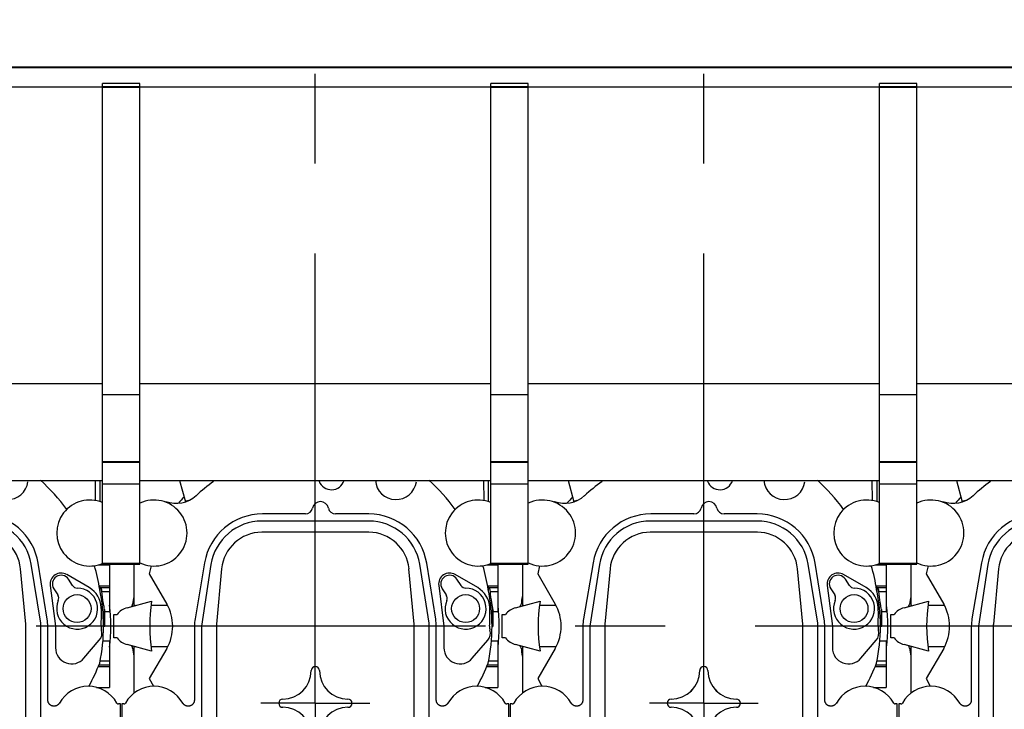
# Model space of a CAD drawing. Header units: millimetres. Extents: x 0 to 1189, y 0 to 841.
# Tile 87 of 136: x 919 to 973, y 312 to 350. Entities that reach past the tile are written whole.
import ezdxf
from ezdxf.enums import TextEntityAlignment as Align

# ---------------------------------------------------------------- set-up
doc = ezdxf.new("R2010")
doc.units = ezdxf.units.MM
doc.header["$LTSCALE"] = 65.395
doc.linetypes.add('CENTER', pattern=[0.6, 0.375, -0.075, 0.075, -0.075])
doc.layers.get('0').update_dxf_attribs({"linetype": 'CONTINUOUS'})
for name, color, linetype in [('1907_210700_31_SIMPLE1_T1_X_PBL869', 7, 'CONTINUOUS'), ('1907_210700_31_SIMPLE1_T1_X_PBL871', 7, 'CONTINUOUS'), ('1907_210700_31_SIMPLE1_T1_X_PBL889', 7, 'CONTINUOUS'), ('1907_210700_31_SIMPLE1_T1_X_PBL891', 7, 'CONTINUOUS'), ('1907_210700_31_SIMPLE1_X_ABL868', 7, 'CONTINUOUS'), ('1907_210700_31_SIMPLE1_X_ABL870', 7, 'CONTINUOUS'), ('1907_210700_31_SIMPLE1_X_ABL888', 7, 'CONTINUOUS'), ('1907_210700_31_SIMPLE1_X_ABL890', 7, 'CONTINUOUS'), ('1997_000000_TLKGS_MARKETING_ABL796', 7, 'CONTINUOUS'), ('1997_030000_TLKGS_V_ABL801', 7, 'CONTINUOUS'), ('1997_100000_TLKGS_V_ABL802', 7, 'CONTINUOUS'), ('1997_111000_12_SIMPLE1_D_ABL803', 7, 'CONTINUOUS'), ('1997_111000_12_SIMPLE1_T2_D_PBL949', 7, 'CONTINUOUS'), ('1997_111000_12_SIMPLE1_T2_D_PBL953', 7, 'CONTINUOUS'), ('1997_111000_12_SIMPLE1_T2_D_PBL959', 7, 'CONTINUOUS'), ('1997_111000_12_SIMPLE1_T2_D_PBL960', 7, 'CONTINUOUS'), ('1997_200000_TLKGS_V_ABL828', 7, 'CONTINUOUS'), ('1997_700000_TLKGS_V_ABL822', 7, 'CONTINUOUS'), ('1997_727000_11_SIMPLE1_B_ABL823', 7, 'CONTINUOUS'), ('1997_727000_11_SIMPLE1_T1_B_PBL824', 7, 'CONTINUOUS'), ('9M32C_GENSET_GENERATOR_ABL792', 7, 'CONTINUOUS'), ('9M32C_GENSET_GENERATOR_T1_PBL793', 7, 'CONTINUOUS'), ('oben_20_VBL789', 7, 'CONTINUOUS')]:
    doc.layers.add(name, color=color, linetype=linetype)
doc.styles.get("Standard").update_dxf_attribs({"font": 'txt', "width": 0.6})
doc.dimstyles.new('DIMSTYLE_1', dxfattribs={"dimtxt": 3.5, "dimasz": 3.5, "dimexe": 1.8, "dimexo": 0, "dimgap": 0.875, "dimtad": 1, "dimdec": 0, "dimlfac": 25, "dimdsep": 46, "dimtxsty": 'Standard', "dimblk": '_FILLED', "dimblk1": '_FILLED', "dimblk2": '_FILLED', "dimcen": 0.09, "dimadec": 0, "dimazin": 0, "dimtp": 2, "dimtm": 2, "dimtfac": 1, "dimtdec": 0, "dimtofl": 0, "dimtmove": 0, "dimatfit": 3, "dimldrblk": '_FILLED', "dimfxl": 1, "dimtolj": 1, "dimarcsym": 0})

# ---------------------------------------------------------------- blocks, each defined once
blk = doc.blocks.new('_FILLED')
at = {"color": 0, "linetype": 'ByBlock'}
blk.add_solid([(0, 0), (-1, 0.167), (-1, -0.167)], dxfattribs=at)
blk = doc.blocks.new('*D6')
at = {"color": 2, "linetype": 'Continuous'}
for p, q in [((642.831, 357.505), (642.831, 381.644)), ((1099.61, 327.385), (1099.61, 381.644)), ((642.831, 379.844), (871.221, 379.844)), ((1099.61, 379.844), (871.221, 379.844))]:
    blk.add_line(p, q, dxfattribs=at)
at = {"color": 2, "linetype": 'Continuous', "xscale": 3.5, "yscale": 3.5, "zscale": 3.5, "rotation": 180}
blk.add_blockref('_FILLED', (642.831, 379.844), dxfattribs=at)
at = {"color": 2, "linetype": 'Continuous', "xscale": 3.5, "yscale": 3.5, "zscale": 3.5}
blk.add_blockref('_FILLED', (1099.61, 379.844), dxfattribs=at)
at = {"color": 2, "linetype": 'Continuous', "width": 0.561905}
blk.add_text('11419', height=3.5, dxfattribs=at).set_placement((871.221, 380.719), align=Align.CENTER)
blk = doc.blocks.new('9M32C_GENSET_GENERATOR_T1_PBL793', base_point=(869.772, 315.073))
at = {"layer": '9M32C_GENSET_GENERATOR_T1_PBL793', "color": 2, "linetype": 'CENTER'}
blk.add_line((1101.343, 316.905), (638.201, 316.905), dxfattribs=at)
blk = doc.blocks.new('9M32C_GENSET_GENERATOR_ABL792', base_point=(869.772, 315.073))
at = {"layer": '9M32C_GENSET_GENERATOR_T1_PBL793'}
blk.add_blockref('9M32C_GENSET_GENERATOR_T1_PBL793', (869.772, 315.073), dxfattribs=at)
blk = doc.blocks.new('1997_111000_12_SIMPLE1_T2_D_PBL949', base_point=(913.887, 318.722))
at = {"layer": '1997_111000_12_SIMPLE1_T2_D_PBL949', "color": 7, "linetype": 'Continuous'}
for centre, radius, start, end in [((913.911, 316.905), 10.04, 135.5256, 138.0367), ((913.911, 316.905), 10.04, 170.6748, 173.1705), ((903.704, 318.128), 0.24, 320.377, 353.1366), ((913.911, 316.905), 10.04, 353.42, 6.58), ((903.704, 315.682), 0.24, 6.8468, 37.5884), ((913.911, 316.905), 10.04, 186.8299, 189.3253), ((913.911, 316.905), 10.04, 340.1995, 340.5388)]:
    blk.add_arc(centre, radius, start, end, dxfattribs=at)
blk = doc.blocks.new('1997_111000_12_SIMPLE1_T2_D_PBL953', base_point=(935.087, 318.722))
at = {"layer": '1997_111000_12_SIMPLE1_T2_D_PBL953', "color": 7, "linetype": 'Continuous'}
for centre, radius, start, end in [((935.111, 316.905), 10.04, 135.5256, 138.0367), ((935.111, 316.905), 10.04, 170.6748, 173.1705), ((924.904, 318.128), 0.24, 320.377, 353.1366), ((935.111, 316.905), 10.04, 353.42, 6.58), ((924.904, 315.682), 0.24, 6.8468, 37.5884), ((935.111, 316.905), 10.04, 186.8299, 189.3253), ((935.111, 316.905), 10.04, 340.1995, 340.5388)]:
    blk.add_arc(centre, radius, start, end, dxfattribs=at)
blk = doc.blocks.new('1997_111000_12_SIMPLE1_T2_D_PBL959', base_point=(956.287, 318.722))
at = {"layer": '1997_111000_12_SIMPLE1_T2_D_PBL959', "color": 7, "linetype": 'Continuous'}
for centre, radius, start, end in [((956.311, 316.905), 10.04, 135.5256, 138.0367), ((956.311, 316.905), 10.04, 170.6748, 173.1705), ((946.104, 318.128), 0.24, 320.377, 353.1366), ((956.311, 316.905), 10.04, 353.42, 6.58), ((946.104, 315.682), 0.24, 6.8468, 37.5884), ((956.311, 316.905), 10.04, 186.8299, 189.3253), ((956.311, 316.905), 10.04, 340.1995, 340.5388)]:
    blk.add_arc(centre, radius, start, end, dxfattribs=at)
blk = doc.blocks.new('1997_111000_12_SIMPLE1_T2_D_PBL960', base_point=(977.487, 318.722))
at = {"layer": '1997_111000_12_SIMPLE1_T2_D_PBL960', "color": 7, "linetype": 'Continuous'}
for centre, radius, start, end in [((977.511, 316.905), 10.04, 135.5256, 138.0367), ((977.511, 316.905), 10.04, 170.6748, 173.1705), ((967.304, 318.128), 0.24, 320.377, 353.1366), ((977.511, 316.905), 10.04, 353.42, 6.58), ((967.304, 315.682), 0.24, 6.8468, 37.5884), ((977.511, 316.905), 10.04, 186.8299, 189.3253), ((977.511, 316.905), 10.04, 340.1995, 340.5388)]:
    blk.add_arc(centre, radius, start, end, dxfattribs=at)
blk = doc.blocks.new('1997_111000_12_SIMPLE1_D_ABL803', base_point=(913.887, 318.722))
at = {"layer": '1997_111000_12_SIMPLE1_T2_D_PBL949'}
blk.add_blockref('1997_111000_12_SIMPLE1_T2_D_PBL949', (913.887, 318.722), dxfattribs=at)
at = {"layer": '1997_111000_12_SIMPLE1_T2_D_PBL953'}
blk.add_blockref('1997_111000_12_SIMPLE1_T2_D_PBL953', (935.087, 318.722), dxfattribs=at)
at = {"layer": '1997_111000_12_SIMPLE1_T2_D_PBL959'}
blk.add_blockref('1997_111000_12_SIMPLE1_T2_D_PBL959', (956.287, 318.722), dxfattribs=at)
at = {"layer": '1997_111000_12_SIMPLE1_T2_D_PBL960'}
blk.add_blockref('1997_111000_12_SIMPLE1_T2_D_PBL960', (977.487, 318.722), dxfattribs=at)
blk = doc.blocks.new('1997_100000_TLKGS_V_ABL802', base_point=(921.471, 307.655))
at = {"layer": '1997_111000_12_SIMPLE1_D_ABL803'}
blk.add_blockref('1997_111000_12_SIMPLE1_D_ABL803', (913.887, 318.722), dxfattribs=at)
blk = doc.blocks.new('1997_727000_11_SIMPLE1_T1_B_PBL824', base_point=(941.546, 340.795))
at = {"layer": '1997_727000_11_SIMPLE1_T1_B_PBL824', "color": 9, "linetype": 'Continuous'}
for p, q in [((1010.308, 347.398), (814.271, 347.398)), ((923.491, 346.335), (925.531, 346.335)), ((923.491, 346.296), (925.531, 346.296)), ((944.691, 346.335), (946.731, 346.335)), ((944.691, 346.296), (946.731, 346.296)), ((965.891, 346.335), (967.931, 346.335)), ((965.891, 346.296), (967.931, 346.296)), ((923.491, 320.341), (925.531, 320.341)), ((944.691, 320.341), (946.731, 320.341)), ((965.891, 320.341), (967.931, 320.341))]:
    blk.add_line(p, q, dxfattribs=at)
at = {"layer": '1997_727000_11_SIMPLE1_T1_B_PBL824', "color": 7, "linetype": 'Continuous'}
for p, q in [((1010.308, 347.358), (814.271, 347.358)), ((923.491, 346.296), (904.331, 346.296)), ((925.531, 346.502), (923.491, 346.502)), ((923.491, 320.285), (923.491, 346.502)), ((925.531, 320.285), (925.531, 346.502)), ((944.691, 346.296), (925.531, 346.296)), ((946.731, 346.502), (944.691, 346.502)), ((944.691, 320.285), (944.691, 346.502)), ((946.731, 320.285), (946.731, 346.502)), ((965.891, 346.296), (946.731, 346.296)), ((967.931, 346.502), (965.891, 346.502)), ((965.891, 320.285), (965.891, 346.502)), ((967.931, 320.285), (967.931, 346.502)), ((987.091, 346.296), (967.931, 346.296)), ((923.491, 330.119), (904.331, 330.119)), ((944.691, 330.119), (925.531, 330.119)), ((965.891, 330.119), (946.731, 330.119)), ((987.091, 330.119), (967.931, 330.119)), ((923.491, 329.544), (925.531, 329.544)), ((944.691, 329.544), (946.731, 329.544)), ((965.891, 329.544), (967.931, 329.544)), ((923.491, 325.885), (925.531, 325.885)), ((923.491, 325.849), (925.531, 325.849)), ((944.691, 325.885), (946.731, 325.885)), ((944.691, 325.849), (946.731, 325.849)), ((965.891, 325.885), (967.931, 325.885)), ((965.891, 325.849), (967.931, 325.849)), ((904.331, 324.859), (923.491, 324.859)), ((923.491, 324.671), (925.531, 324.671)), ((925.531, 324.859), (944.691, 324.859)), ((944.691, 324.671), (946.731, 324.671)), ((946.731, 324.859), (965.891, 324.859)), ((965.891, 324.671), (967.931, 324.671)), ((967.931, 324.859), (987.091, 324.859)), ((923.491, 320.285), (925.531, 320.285)), ((944.691, 320.285), (946.731, 320.285)), ((965.891, 320.285), (967.931, 320.285))]:
    blk.add_line(p, q, dxfattribs=at)
blk = doc.blocks.new('1997_727000_11_SIMPLE1_B_ABL823', base_point=(941.546, 340.795))
at = {"layer": '1997_727000_11_SIMPLE1_T1_B_PBL824'}
blk.add_blockref('1997_727000_11_SIMPLE1_T1_B_PBL824', (941.546, 340.795), dxfattribs=at)
blk = doc.blocks.new('1997_700000_TLKGS_V_ABL822', base_point=(941.546, 340.795))
at = {"layer": '1997_727000_11_SIMPLE1_B_ABL823'}
blk.add_blockref('1997_727000_11_SIMPLE1_B_ABL823', (941.546, 340.795), dxfattribs=at)
blk = doc.blocks.new('1907_210700_31_SIMPLE1_T1_X_PBL869', base_point=(977.356, 322.456))
at = {"layer": '1907_210700_31_SIMPLE1_T1_X_PBL869', "color": 7, "linetype": 'Continuous'}
for p, q in [((970.104, 324.859), (970.419, 323.683)), ((969.36, 323.708), (969.351, 323.668)), ((967.631, 318.025), (967.631, 320.285)), ((971.47, 320.366), (970.946, 317.311)), ((971.814, 320.265), (971.299, 316.901)), ((968.55, 320.192), (968.451, 319.763)), ((968.451, 319.763), (969.404, 318.113)), ((972.399, 320.034), (972.115, 317.018)), ((967.242, 317.91), (968.576, 318.267)), ((967.673, 318.025), (967.631, 318.025)), ((969.452, 318.025), (968.542, 318.025)), ((966.511, 317.545), (966.692, 317.545)), ((966.511, 316.265), (966.511, 317.545)), ((970.911, 316.905), (970.911, 312.883)), ((971.299, 316.901), (971.299, 307.57)), ((972.11, 316.905), (972.11, 308.574)), ((966.692, 316.265), (966.511, 316.265)), ((968.576, 315.543), (967.242, 315.9)), ((967.673, 315.785), (967.631, 315.785)), ((967.631, 313.265), (967.631, 315.785)), ((969.404, 315.697), (968.451, 314.047)), ((969.452, 315.785), (968.542, 315.785)), ((968.451, 314.047), (968.672, 313.625)), ((967.06, 312.665), (966.951, 312.665)), ((966.951, 312.665), (966.951, 310.985))]:
    blk.add_line(p, q, dxfattribs=at)
at = {"layer": '1907_210700_31_SIMPLE1_T1_X_PBL869', "color": 9, "linetype": 'Continuous'}
blk.add_line((970.585, 323.752), (970.413, 323.706), dxfattribs=at)
at = {"layer": '1907_210700_31_SIMPLE1_T1_X_PBL869', "color": 7, "linetype": 'Continuous'}
for centre, radius, start, end in [((977.511, 316.905), 9.644, 125.1523, 132.4299), ((969.926, 325.204), 1.599, 249.287, 312.4299), ((968.711, 321.985), 1.8, 244.2523, 115.7477), ((974.624, 319.825), 3.2, 90, 170.2616), ((974.599, 319.821), 2.82, 90, 170.933), ((974.589, 319.827), 2.2, 89.9986, 174.611), ((977.511, 316.905), 9.039, 171.3336, 188.6664), ((967.311, 316.905), 2.416, 330, 30), ((967.511, 316.905), 1.04, 105, 142.0201), ((973.311, 316.905), 2.4, 170.2616, 180), ((973.309, 316.905), 1.2, 174.6024, 179.9933), ((967.511, 316.905), 1.04, 217.9799, 255), ((968.711, 311.825), 1.8, 29.6368, 150.3478), ((967.06, 312.765), 0.1, 270.0031, 330.3546)]:
    blk.add_arc(centre, radius, start, end, dxfattribs=at)
blk.add_open_spline([(970.911, 312.883), (970.911, 312.871), (970.91, 312.848), (970.905, 312.814), (970.896, 312.781), (970.884, 312.748), (970.869, 312.717), (970.851, 312.688), (970.83, 312.661), (970.807, 312.636), (970.781, 312.613), (970.753, 312.594), (970.723, 312.577), (970.691, 312.563), (970.659, 312.553), (970.625, 312.546), (970.591, 312.542), (970.557, 312.542), (970.523, 312.545), (970.489, 312.552), (970.456, 312.562), (970.424, 312.575), (970.394, 312.592), (970.366, 312.611), (970.339, 312.634), (970.315, 312.659), (970.294, 312.686), (970.281, 312.705), (970.276, 312.715)], degree=3, knots=[0, 0, 0, 0, 0.038634, 0.077267, 0.115838, 0.154401, 0.192874, 0.231354, 0.269735, 0.308136, 0.346447, 0.384784, 0.423059, 0.461356, 0.499637, 0.537922, 0.576245, 0.614555, 0.652945, 0.691315, 0.729788, 0.768242, 0.806802, 0.84535, 0.883989, 0.922625, 0.961318, 1, 1, 1, 1], dxfattribs=at)
blk = doc.blocks.new('1907_210700_31_SIMPLE1_X_ABL868', base_point=(977.356, 322.456))
at = {"layer": '1907_210700_31_SIMPLE1_T1_X_PBL869'}
blk.add_blockref('1907_210700_31_SIMPLE1_T1_X_PBL869', (977.356, 322.456), dxfattribs=at)
blk = doc.blocks.new('1907_210700_31_SIMPLE1_T1_X_PBL871', base_point=(956.156, 322.72))
at = {"layer": '1907_210700_31_SIMPLE1_T1_X_PBL871', "color": 2, "linetype": 'CENTER'}
for q in [(956.311, 349.13), (953.34, 312.705), (959.282, 312.705), (956.311, 296.309)]:
    blk.add_line((956.311, 312.705), q, dxfattribs=at)
at = {"layer": '1907_210700_31_SIMPLE1_T1_X_PBL871', "color": 7, "linetype": 'Continuous'}
for p, q in [((948.904, 324.859), (949.219, 323.683)), ((965.519, 323.757), (965.508, 324.859)), ((965.77, 323.693), (965.77, 324.859)), ((948.16, 323.708), (948.151, 323.668)), ((955.767, 323.025), (953.424, 323.025)), ((959.231, 323.025), (957.416, 323.025)), ((959.223, 322.641), (953.399, 322.641)), ((959.233, 322.027), (953.389, 322.027)), ((946.431, 318.025), (946.431, 320.285)), ((950.27, 320.366), (949.746, 317.311)), ((950.614, 320.265), (950.099, 316.901)), ((962.527, 317.065), (962.011, 320.287)), ((962.881, 317.286), (962.391, 320.333)), ((965.77, 320.246), (965.77, 320.277)), ((966.023, 320.246), (966.023, 320.285)), ((947.35, 320.192), (947.251, 319.763)), ((947.251, 319.763), (948.204, 318.113)), ((951.199, 320.034), (950.915, 317.018)), ((961.708, 317.018), (961.423, 320.034)), ((965.175, 319.006), (963.941, 319.724)), ((965.666, 320.246), (966.271, 320.246)), ((966.271, 320.246), (966.271, 317.709)), ((964.261, 319.129), (964.042, 319.467)), ((963.044, 319.128), (963.331, 316.905)), ((963.237, 318.943), (963.457, 318.606)), ((965.77, 319.015), (965.779, 319.014)), ((965.77, 318.788), (965.77, 319.015)), ((946.042, 317.91), (947.376, 318.267)), ((946.473, 318.025), (946.431, 318.025)), ((948.252, 318.025), (947.342, 318.025)), ((966.023, 317.709), (966.271, 317.709)), ((966.023, 316.905), (966.023, 317.709)), ((945.311, 317.545), (945.492, 317.545)), ((945.311, 316.265), (945.311, 317.545)), ((962.527, 307.57), (962.527, 317.065)), ((949.711, 316.905), (949.711, 312.883)), ((950.099, 316.901), (950.099, 307.57)), ((950.91, 316.905), (950.91, 308.574)), ((961.713, 308.574), (961.713, 316.905)), ((962.911, 312.883), (962.911, 316.905)), ((963.331, 316.905), (963.331, 315.725)), ((965.956, 316.905), (966.023, 316.905)), ((945.492, 316.265), (945.311, 316.265)), ((964.879, 315.152), (965.721, 316.135)), ((965.922, 316.101), (966.271, 316.101)), ((966.271, 316.101), (966.271, 313.564)), ((947.376, 315.543), (946.042, 315.9)), ((946.473, 315.785), (946.431, 315.785)), ((946.431, 313.265), (946.431, 315.785)), ((948.204, 315.697), (947.251, 314.047)), ((948.252, 315.785), (947.342, 315.785)), ((947.251, 314.047), (947.472, 313.625)), ((965.576, 313.564), (966.271, 313.564)), ((945.86, 312.665), (945.751, 312.665)), ((945.751, 312.665), (945.751, 310.985)), ((966.871, 312.665), (966.762, 312.665)), ((966.871, 310.985), (966.871, 312.665))]:
    blk.add_line(p, q, dxfattribs=at)
at = {"layer": '1907_210700_31_SIMPLE1_T1_X_PBL871', "color": 9, "linetype": 'Continuous'}
for p, q in [((949.385, 323.752), (949.213, 323.706)), ((966.002, 320.246), (966.002, 320.285)), ((965.712, 319.106), (966.271, 319.106)), ((965.779, 319.014), (966.271, 319.014)), ((965.864, 318.797), (966.271, 318.797)), ((966.001, 316.905), (966.002, 317.809)), ((965.768, 315.013), (966.271, 315.013)), ((965.668, 314.705), (966.271, 314.705)), ((965.705, 314.796), (966.271, 314.796))]:
    blk.add_line(p, q, dxfattribs=at)
at = {"layer": '1907_210700_31_SIMPLE1_T1_X_PBL871', "color": 7, "linetype": 'Continuous'}
blk.add_circle((964.511, 317.865), 0.76, dxfattribs=at)
for centre, radius, start, end in [((956.311, 316.905), 9.644, 125.1523, 132.4299), ((957.191, 325.065), 0.72, 200.7276, 342.4305), ((960.711, 324.935), 1.125, 183.9837, 352.3244), ((955.762, 317.339), 10.106, 35.9517, 48.1237), ((948.726, 325.204), 1.599, 249.287, 312.4299), ((947.511, 321.985), 1.8, 244.2523, 115.7477), ((956.591, 323.264), 0.44, 11.0331, 168.9669), ((965.201, 321.985), 1.8, 67.4395, 292.5605), ((953.424, 319.825), 3.2, 90, 170.2616), ((955.767, 323.425), 0.4, 270, 348.9669), ((957.416, 323.425), 0.4, 191.0331, 270), ((959.231, 319.825), 3.2, 9.138, 90), ((953.399, 319.821), 2.82, 90, 170.933), ((959.223, 319.813), 2.828, 9.6369, 90), ((953.389, 319.827), 2.2, 89.9986, 174.611), ((959.233, 319.827), 2.2, 5.3895, 90.002), ((963.639, 319.205), 0.6, 59.82, 187.357), ((955.762, 317.339), 10.106, 8.9646, 16.4634), ((963.639, 319.205), 0.48, 33.054, 213.054), ((964.512, 317.864), 1.12, 156.803, 89.305), ((964.529, 319.304), 0.32, 213.054, 269.305), ((964.511, 317.865), 1.32, 2.361, 59.82), ((956.311, 316.905), 9.644, 347.9802, 12.0198), ((956.311, 316.905), 9.039, 171.3336, 188.6664), ((946.111, 316.905), 2.416, 330, 30), ((963.188, 318.431), 0.32, 336.803, 33.054), ((946.311, 316.905), 1.04, 105, 142.0201), ((956.038, 317.516), 9.8, 356.4274, 2.361), ((952.111, 316.905), 2.4, 170.2616, 180), ((960.511, 316.905), 2.4, 0, 9.138), ((952.109, 316.905), 1.2, 174.6024, 179.9933), ((960.513, 316.905), 1.2, 0.0067, 5.3976), ((965.266, 316.525), 0.6, 319.399, 15.9205), ((966.458, 316.865), 0.64, 176.4274, 195.9205), ((946.311, 316.905), 1.04, 217.9799, 255), ((964.211, 315.725), 0.88, 180, 319.399), ((956.311, 318.523), 10.106, 331.0066, 338.9708), ((954.536, 314.48), 1.551, 270, 360), ((956.311, 314.48), 0.225, 0, 180), ((958.087, 314.48), 1.551, 180, 270), ((947.511, 311.825), 1.8, 29.6368, 150.3478), ((956.311, 312.705), 0.971, 128.2548, 141.7452), ((956.311, 312.705), 0.971, 38.2548, 51.7452), ((965.111, 311.825), 1.8, 29.6522, 150.3632), ((954.536, 312.705), 0.225, 90, 270), ((958.087, 312.705), 0.225, 270, 90), ((945.86, 312.765), 0.1, 270.0031, 330.3546), ((954.536, 310.93), 1.551, 0, 90), ((958.087, 310.93), 1.551, 90, 180), ((966.762, 312.765), 0.1, 209.6471, 269.9952)]:
    blk.add_arc(centre, radius, start, end, dxfattribs=at)
blk.add_open_spline([(965.77, 319.015), (965.756, 319.017), (965.741, 319.018), (965.727, 319.02)], degree=3, dxfattribs=at)
for points, knots in [([(965.864, 318.797), (965.859, 318.849), (965.852, 318.922), (965.807, 319.011), (965.779, 319.014)], [0, 0, 0, 0, 0.659815, 1, 1, 1, 1]), ([(966.001, 317.809), (965.996, 317.863), (965.975, 317.992), (965.919, 318.319), (965.881, 318.595), (965.864, 318.797)], [0, 0, 0, 0, 0.162521, 0.391991, 1, 1, 1, 1]), ([(966.002, 317.809), (966.003, 317.794), (966.006, 317.77), (966.011, 317.737), (966.015, 317.72), (966.02, 317.709), (966.023, 317.709)], [0, 0, 0, 0, 0.423622, 0.730385, 0.919986, 1, 1, 1, 1]), ([(949.711, 312.883), (949.711, 312.871), (949.71, 312.848), (949.705, 312.814), (949.696, 312.781), (949.684, 312.748), (949.669, 312.717), (949.651, 312.688), (949.63, 312.661), (949.607, 312.636), (949.581, 312.613), (949.553, 312.594), (949.523, 312.577), (949.491, 312.563), (949.459, 312.553), (949.425, 312.546), (949.391, 312.542), (949.357, 312.542), (949.323, 312.545), (949.289, 312.552), (949.256, 312.562), (949.224, 312.575), (949.194, 312.592), (949.166, 312.611), (949.139, 312.634), (949.115, 312.659), (949.094, 312.686), (949.081, 312.705), (949.076, 312.715)], [0, 0, 0, 0, 0.038634, 0.077267, 0.115838, 0.154401, 0.192874, 0.231354, 0.269735, 0.308136, 0.346447, 0.384784, 0.423059, 0.461356, 0.499637, 0.537922, 0.576245, 0.614555, 0.652945, 0.691315, 0.729788, 0.768242, 0.806802, 0.84535, 0.883989, 0.922625, 0.961318, 1, 1, 1, 1]), ([(963.547, 312.715), (963.541, 312.705), (963.529, 312.686), (963.507, 312.659), (963.483, 312.634), (963.457, 312.611), (963.428, 312.592), (963.398, 312.575), (963.366, 312.562), (963.333, 312.552), (963.3, 312.545), (963.266, 312.542), (963.231, 312.542), (963.197, 312.546), (963.164, 312.553), (963.131, 312.563), (963.1, 312.577), (963.07, 312.594), (963.042, 312.613), (963.016, 312.636), (962.992, 312.661), (962.971, 312.688), (962.953, 312.717), (962.938, 312.748), (962.926, 312.781), (962.918, 312.814), (962.912, 312.848), (962.911, 312.871), (962.911, 312.883)], [0, 0, 0, 0, 0.038682, 0.077374, 0.116011, 0.154649, 0.193198, 0.231758, 0.270212, 0.308685, 0.347055, 0.385445, 0.423755, 0.462077, 0.500363, 0.538644, 0.576941, 0.615216, 0.653553, 0.691863, 0.730265, 0.768646, 0.807126, 0.845599, 0.884162, 0.922733, 0.961366, 1, 1, 1, 1])]:
    blk.add_open_spline(points, degree=3, knots=knots, dxfattribs=at)
blk = doc.blocks.new('1907_210700_31_SIMPLE1_X_ABL870', base_point=(956.156, 322.72))
at = {"layer": '1907_210700_31_SIMPLE1_T1_X_PBL871'}
blk.add_blockref('1907_210700_31_SIMPLE1_T1_X_PBL871', (956.156, 322.72), dxfattribs=at)
blk = doc.blocks.new('1907_210700_31_SIMPLE1_T1_X_PBL889', base_point=(934.956, 322.851))
at = {"layer": '1907_210700_31_SIMPLE1_T1_X_PBL889', "color": 2, "linetype": 'CENTER'}
for q in [(935.111, 349.262), (932.14, 312.705), (938.082, 312.705), (935.111, 296.441)]:
    blk.add_line((935.111, 312.705), q, dxfattribs=at)
at = {"layer": '1907_210700_31_SIMPLE1_T1_X_PBL889', "color": 7, "linetype": 'Continuous'}
for p, q in [((927.704, 324.859), (928.019, 323.683)), ((944.319, 323.757), (944.308, 324.859)), ((944.57, 323.693), (944.57, 324.859)), ((926.96, 323.708), (926.951, 323.668)), ((934.567, 323.025), (932.224, 323.025)), ((938.031, 323.025), (936.216, 323.025)), ((938.023, 322.641), (932.199, 322.641)), ((938.033, 322.027), (932.189, 322.027)), ((925.231, 318.025), (925.231, 320.285)), ((929.07, 320.366), (928.546, 317.311)), ((929.414, 320.265), (928.899, 316.901)), ((941.327, 317.065), (940.811, 320.287)), ((941.681, 317.286), (941.191, 320.333)), ((944.57, 320.246), (944.57, 320.277)), ((944.823, 320.246), (944.823, 320.285)), ((926.15, 320.192), (926.051, 319.763)), ((926.051, 319.763), (927.004, 318.113)), ((929.999, 320.034), (929.715, 317.018)), ((940.508, 317.018), (940.223, 320.034)), ((943.975, 319.006), (942.741, 319.724)), ((944.466, 320.246), (945.071, 320.246)), ((945.071, 320.246), (945.071, 317.709)), ((943.061, 319.129), (942.842, 319.467)), ((941.844, 319.128), (942.131, 316.905)), ((942.037, 318.943), (942.257, 318.606)), ((944.57, 319.015), (944.579, 319.014)), ((944.57, 318.788), (944.57, 319.015)), ((924.842, 317.91), (926.176, 318.267)), ((925.273, 318.025), (925.231, 318.025)), ((927.052, 318.025), (926.142, 318.025)), ((944.823, 317.709), (945.071, 317.709)), ((944.823, 316.905), (944.823, 317.709)), ((924.111, 317.545), (924.292, 317.545)), ((924.111, 316.265), (924.111, 317.545)), ((941.327, 307.57), (941.327, 317.065)), ((928.511, 316.905), (928.511, 312.883)), ((928.899, 316.901), (928.899, 307.57)), ((929.71, 316.905), (929.71, 308.574)), ((940.513, 308.574), (940.513, 316.905)), ((941.711, 312.883), (941.711, 316.905)), ((942.131, 316.905), (942.131, 315.725)), ((944.756, 316.905), (944.823, 316.905)), ((924.292, 316.265), (924.111, 316.265)), ((943.679, 315.152), (944.521, 316.135)), ((944.722, 316.101), (945.071, 316.101)), ((945.071, 316.101), (945.071, 313.564)), ((926.176, 315.543), (924.842, 315.9)), ((925.273, 315.785), (925.231, 315.785)), ((925.231, 313.265), (925.231, 315.785)), ((927.004, 315.697), (926.051, 314.047)), ((927.052, 315.785), (926.142, 315.785)), ((926.051, 314.047), (926.272, 313.625)), ((944.376, 313.564), (945.071, 313.564)), ((924.66, 312.665), (924.551, 312.665)), ((924.551, 312.665), (924.551, 310.985)), ((945.671, 312.665), (945.562, 312.665)), ((945.671, 310.985), (945.671, 312.665))]:
    blk.add_line(p, q, dxfattribs=at)
at = {"layer": '1907_210700_31_SIMPLE1_T1_X_PBL889', "color": 9, "linetype": 'Continuous'}
for p, q in [((928.185, 323.752), (928.013, 323.706)), ((944.802, 320.246), (944.802, 320.285)), ((944.512, 319.106), (945.071, 319.106)), ((944.579, 319.014), (945.071, 319.014)), ((944.664, 318.797), (945.071, 318.797)), ((944.801, 316.905), (944.802, 317.809)), ((944.568, 315.013), (945.071, 315.013)), ((944.468, 314.705), (945.071, 314.705)), ((944.505, 314.796), (945.071, 314.796))]:
    blk.add_line(p, q, dxfattribs=at)
at = {"layer": '1907_210700_31_SIMPLE1_T1_X_PBL889', "color": 7, "linetype": 'Continuous'}
blk.add_circle((943.311, 317.865), 0.76, dxfattribs=at)
for centre, radius, start, end in [((935.111, 316.905), 9.644, 125.1523, 132.4299), ((935.991, 325.065), 0.72, 200.7276, 342.4305), ((939.511, 324.935), 1.125, 183.9837, 352.3244), ((934.562, 317.339), 10.106, 35.9517, 48.1237), ((927.526, 325.204), 1.599, 249.287, 312.4299), ((926.311, 321.985), 1.8, 244.2523, 115.7477), ((935.391, 323.264), 0.44, 11.0331, 168.9669), ((944.001, 321.985), 1.8, 67.4395, 292.5605), ((932.224, 319.825), 3.2, 90, 170.2616), ((934.567, 323.425), 0.4, 270, 348.9669), ((936.216, 323.425), 0.4, 191.0331, 270), ((938.031, 319.825), 3.2, 9.138, 90), ((932.199, 319.821), 2.82, 90, 170.933), ((938.023, 319.813), 2.828, 9.6369, 90), ((932.189, 319.827), 2.2, 89.9986, 174.611), ((938.033, 319.827), 2.2, 5.3895, 90.002), ((942.439, 319.205), 0.6, 59.82, 187.357), ((934.562, 317.339), 10.106, 8.9646, 16.4634), ((942.439, 319.205), 0.48, 33.054, 213.054), ((943.312, 317.864), 1.12, 156.803, 89.305), ((943.329, 319.304), 0.32, 213.054, 269.305), ((943.311, 317.865), 1.32, 2.361, 59.82), ((935.111, 316.905), 9.644, 347.9802, 12.0198), ((935.111, 316.905), 9.039, 171.3336, 188.6664), ((924.911, 316.905), 2.416, 330, 30), ((941.988, 318.431), 0.32, 336.803, 33.054), ((925.111, 316.905), 1.04, 105, 142.0201), ((934.838, 317.516), 9.8, 356.4274, 2.361), ((930.911, 316.905), 2.4, 170.2616, 180), ((939.311, 316.905), 2.4, 0, 9.138), ((930.909, 316.905), 1.2, 174.6024, 179.9933), ((939.313, 316.905), 1.2, 0.0067, 5.3976), ((944.066, 316.525), 0.6, 319.399, 15.9205), ((945.258, 316.865), 0.64, 176.4274, 195.9205), ((925.111, 316.905), 1.04, 217.9799, 255), ((943.011, 315.725), 0.88, 180, 319.399), ((935.111, 318.523), 10.106, 331.0066, 338.9708), ((933.336, 314.48), 1.551, 270, 360), ((935.111, 314.48), 0.225, 0, 180), ((936.887, 314.48), 1.551, 180, 270), ((926.311, 311.825), 1.8, 29.6368, 150.3478), ((935.111, 312.705), 0.971, 128.2548, 141.7452), ((935.111, 312.705), 0.971, 38.2548, 51.7452), ((943.911, 311.825), 1.8, 29.6522, 150.3632), ((933.336, 312.705), 0.225, 90, 270), ((936.887, 312.705), 0.225, 270, 90), ((924.66, 312.765), 0.1, 270.0031, 330.3546), ((933.336, 310.93), 1.551, 0, 90), ((936.887, 310.93), 1.551, 90, 180), ((945.562, 312.765), 0.1, 209.6471, 269.9952)]:
    blk.add_arc(centre, radius, start, end, dxfattribs=at)
blk.add_open_spline([(944.57, 319.015), (944.556, 319.017), (944.541, 319.018), (944.527, 319.02)], degree=3, dxfattribs=at)
for points, knots in [([(944.664, 318.797), (944.659, 318.849), (944.652, 318.922), (944.607, 319.011), (944.579, 319.014)], [0, 0, 0, 0, 0.659815, 1, 1, 1, 1]), ([(944.801, 317.809), (944.796, 317.863), (944.775, 317.992), (944.719, 318.319), (944.681, 318.595), (944.664, 318.797)], [0, 0, 0, 0, 0.162521, 0.391991, 1, 1, 1, 1]), ([(944.802, 317.809), (944.803, 317.794), (944.806, 317.77), (944.811, 317.737), (944.815, 317.72), (944.82, 317.709), (944.823, 317.709)], [0, 0, 0, 0, 0.423622, 0.730385, 0.919986, 1, 1, 1, 1]), ([(928.511, 312.883), (928.511, 312.871), (928.51, 312.848), (928.505, 312.814), (928.496, 312.781), (928.484, 312.748), (928.469, 312.717), (928.451, 312.688), (928.43, 312.661), (928.407, 312.636), (928.381, 312.613), (928.353, 312.594), (928.323, 312.577), (928.291, 312.563), (928.259, 312.553), (928.225, 312.546), (928.191, 312.542), (928.157, 312.542), (928.123, 312.545), (928.089, 312.552), (928.056, 312.562), (928.024, 312.575), (927.994, 312.592), (927.966, 312.611), (927.939, 312.634), (927.915, 312.659), (927.894, 312.686), (927.881, 312.705), (927.876, 312.715)], [0, 0, 0, 0, 0.038634, 0.077267, 0.115838, 0.154401, 0.192874, 0.231354, 0.269735, 0.308136, 0.346447, 0.384784, 0.423059, 0.461356, 0.499637, 0.537922, 0.576245, 0.614555, 0.652945, 0.691315, 0.729788, 0.768242, 0.806802, 0.84535, 0.883989, 0.922625, 0.961318, 1, 1, 1, 1]), ([(942.347, 312.715), (942.341, 312.705), (942.329, 312.686), (942.307, 312.659), (942.283, 312.634), (942.257, 312.611), (942.228, 312.592), (942.198, 312.575), (942.166, 312.562), (942.133, 312.552), (942.1, 312.545), (942.066, 312.542), (942.031, 312.542), (941.997, 312.546), (941.964, 312.553), (941.931, 312.563), (941.9, 312.577), (941.87, 312.594), (941.842, 312.613), (941.816, 312.636), (941.792, 312.661), (941.771, 312.688), (941.753, 312.717), (941.738, 312.748), (941.726, 312.781), (941.718, 312.814), (941.712, 312.848), (941.711, 312.871), (941.711, 312.883)], [0, 0, 0, 0, 0.038682, 0.077374, 0.116011, 0.154649, 0.193198, 0.231758, 0.270212, 0.308685, 0.347055, 0.385445, 0.423755, 0.462077, 0.500363, 0.538644, 0.576941, 0.615216, 0.653553, 0.691863, 0.730265, 0.768646, 0.807126, 0.845599, 0.884162, 0.922733, 0.961366, 1, 1, 1, 1])]:
    blk.add_open_spline(points, degree=3, knots=knots, dxfattribs=at)
blk = doc.blocks.new('1907_210700_31_SIMPLE1_X_ABL888', base_point=(934.956, 322.851))
at = {"layer": '1907_210700_31_SIMPLE1_T1_X_PBL889'}
blk.add_blockref('1907_210700_31_SIMPLE1_T1_X_PBL889', (934.956, 322.851), dxfattribs=at)
blk = doc.blocks.new('1907_210700_31_SIMPLE1_T1_X_PBL891', base_point=(913.756, 322.911))
at = {"layer": '1907_210700_31_SIMPLE1_T1_X_PBL891', "color": 7, "linetype": 'Continuous'}
for p, q in [((923.119, 323.757), (923.108, 324.859)), ((923.37, 323.693), (923.37, 324.859)), ((920.127, 317.065), (919.611, 320.287)), ((920.481, 317.286), (919.991, 320.333)), ((923.37, 320.246), (923.37, 320.277)), ((923.623, 320.246), (923.623, 320.285)), ((919.308, 317.018), (919.023, 320.034)), ((922.775, 319.006), (921.541, 319.724)), ((923.266, 320.246), (923.871, 320.246)), ((923.871, 320.246), (923.871, 317.709)), ((921.861, 319.129), (921.642, 319.467)), ((920.644, 319.128), (920.931, 316.905)), ((920.837, 318.943), (921.057, 318.606)), ((923.37, 319.015), (923.379, 319.014)), ((923.37, 318.788), (923.37, 319.015)), ((923.623, 317.709), (923.871, 317.709)), ((923.623, 316.905), (923.623, 317.709)), ((920.127, 307.57), (920.127, 317.065)), ((919.313, 308.574), (919.313, 316.905)), ((920.511, 312.883), (920.511, 316.905)), ((920.931, 316.905), (920.931, 315.725)), ((923.556, 316.905), (923.623, 316.905)), ((922.479, 315.152), (923.321, 316.135)), ((923.522, 316.101), (923.871, 316.101)), ((923.871, 316.101), (923.871, 313.564)), ((923.176, 313.564), (923.871, 313.564)), ((924.471, 312.665), (924.362, 312.665)), ((924.471, 310.985), (924.471, 312.665))]:
    blk.add_line(p, q, dxfattribs=at)
at = {"layer": '1907_210700_31_SIMPLE1_T1_X_PBL891', "color": 9, "linetype": 'Continuous'}
for p, q in [((923.602, 320.246), (923.602, 320.285)), ((923.312, 319.106), (923.871, 319.106)), ((923.379, 319.014), (923.871, 319.014)), ((923.464, 318.797), (923.871, 318.797)), ((923.601, 316.905), (923.602, 317.809)), ((923.368, 315.013), (923.871, 315.013)), ((923.268, 314.705), (923.871, 314.705)), ((923.305, 314.796), (923.871, 314.796))]:
    blk.add_line(p, q, dxfattribs=at)
at = {"layer": '1907_210700_31_SIMPLE1_T1_X_PBL891', "color": 7, "linetype": 'Continuous'}
blk.add_circle((922.111, 317.865), 0.76, dxfattribs=at)
for centre, radius, start, end in [((918.311, 324.935), 1.125, 183.9837, 352.3244), ((913.362, 317.339), 10.106, 35.9517, 48.1237), ((922.801, 321.985), 1.8, 67.4395, 292.5605), ((916.831, 319.825), 3.2, 9.138, 90), ((916.823, 319.813), 2.828, 9.6369, 90), ((916.833, 319.827), 2.2, 5.3895, 90.002), ((921.239, 319.205), 0.6, 59.82, 187.357), ((913.362, 317.339), 10.106, 8.9646, 16.4634), ((921.239, 319.205), 0.48, 33.054, 213.054), ((922.112, 317.864), 1.12, 156.803, 89.305), ((922.129, 319.304), 0.32, 213.054, 269.305), ((922.111, 317.865), 1.32, 2.361, 59.82), ((913.911, 316.905), 9.644, 347.9802, 12.0198), ((920.788, 318.431), 0.32, 336.803, 33.054), ((913.638, 317.516), 9.8, 356.4274, 2.361), ((918.111, 316.905), 2.4, 0, 9.138), ((918.113, 316.905), 1.2, 0.0067, 5.3976), ((922.866, 316.525), 0.6, 319.399, 15.9205), ((924.058, 316.865), 0.64, 176.4274, 195.9205), ((921.811, 315.725), 0.88, 180, 319.399), ((913.911, 318.523), 10.106, 331.0066, 338.9708), ((922.711, 311.825), 1.8, 29.6522, 150.3632), ((924.362, 312.765), 0.1, 209.6471, 269.9952)]:
    blk.add_arc(centre, radius, start, end, dxfattribs=at)
blk.add_open_spline([(923.37, 319.015), (923.356, 319.017), (923.341, 319.018), (923.327, 319.02)], degree=3, dxfattribs=at)
for points, knots in [([(923.464, 318.797), (923.459, 318.849), (923.452, 318.922), (923.407, 319.011), (923.379, 319.014)], [0, 0, 0, 0, 0.659815, 1, 1, 1, 1]), ([(923.601, 317.809), (923.596, 317.863), (923.575, 317.992), (923.519, 318.319), (923.481, 318.595), (923.464, 318.797)], [0, 0, 0, 0, 0.162521, 0.391991, 1, 1, 1, 1]), ([(923.602, 317.809), (923.603, 317.794), (923.606, 317.77), (923.611, 317.737), (923.615, 317.72), (923.62, 317.709), (923.623, 317.709)], [0, 0, 0, 0, 0.423622, 0.730385, 0.919986, 1, 1, 1, 1]), ([(921.147, 312.715), (921.141, 312.705), (921.129, 312.686), (921.107, 312.659), (921.083, 312.634), (921.057, 312.611), (921.028, 312.592), (920.998, 312.575), (920.966, 312.562), (920.933, 312.552), (920.9, 312.545), (920.866, 312.542), (920.831, 312.542), (920.797, 312.546), (920.764, 312.553), (920.731, 312.563), (920.7, 312.577), (920.67, 312.594), (920.642, 312.613), (920.616, 312.636), (920.592, 312.661), (920.571, 312.688), (920.553, 312.717), (920.538, 312.748), (920.526, 312.781), (920.518, 312.814), (920.512, 312.848), (920.511, 312.871), (920.511, 312.883)], [0, 0, 0, 0, 0.038682, 0.077374, 0.116011, 0.154649, 0.193198, 0.231758, 0.270212, 0.308685, 0.347055, 0.385445, 0.423755, 0.462077, 0.500363, 0.538644, 0.576941, 0.615216, 0.653553, 0.691863, 0.730265, 0.768646, 0.807126, 0.845599, 0.884162, 0.922733, 0.961366, 1, 1, 1, 1])]:
    blk.add_open_spline(points, degree=3, knots=knots, dxfattribs=at)
blk = doc.blocks.new('1907_210700_31_SIMPLE1_X_ABL890', base_point=(913.756, 322.911))
at = {"layer": '1907_210700_31_SIMPLE1_T1_X_PBL891'}
blk.add_blockref('1907_210700_31_SIMPLE1_T1_X_PBL891', (913.756, 322.911), dxfattribs=at)
blk = doc.blocks.new('1997_200000_TLKGS_V_ABL828', base_point=(923.411, 322.835))
at = {"layer": '1907_210700_31_SIMPLE1_X_ABL868'}
blk.add_blockref('1907_210700_31_SIMPLE1_X_ABL868', (977.356, 322.456), dxfattribs=at)
at = {"layer": '1907_210700_31_SIMPLE1_X_ABL870'}
blk.add_blockref('1907_210700_31_SIMPLE1_X_ABL870', (956.156, 322.72), dxfattribs=at)
at = {"layer": '1907_210700_31_SIMPLE1_X_ABL888'}
blk.add_blockref('1907_210700_31_SIMPLE1_X_ABL888', (934.956, 322.851), dxfattribs=at)
at = {"layer": '1907_210700_31_SIMPLE1_X_ABL890'}
blk.add_blockref('1907_210700_31_SIMPLE1_X_ABL890', (913.756, 322.911), dxfattribs=at)
blk = doc.blocks.new('1997_030000_TLKGS_V_ABL801', base_point=(936.571, 318.994))
at = {"layer": '1997_100000_TLKGS_V_ABL802'}
blk.add_blockref('1997_100000_TLKGS_V_ABL802', (921.471, 307.655), dxfattribs=at)
at = {"layer": '1997_200000_TLKGS_V_ABL828'}
blk.add_blockref('1997_200000_TLKGS_V_ABL828', (923.411, 322.835), dxfattribs=at)
at = {"layer": '1997_700000_TLKGS_V_ABL822'}
blk.add_blockref('1997_700000_TLKGS_V_ABL822', (941.546, 340.795), dxfattribs=at)
blk = doc.blocks.new('1997_000000_TLKGS_MARKETING_ABL796', base_point=(949.231, 318.994))
at = {"layer": '1997_030000_TLKGS_V_ABL801'}
blk.add_blockref('1997_030000_TLKGS_V_ABL801', (936.571, 318.994), dxfattribs=at)
blk = doc.blocks.new('OBEN_20_VBL789', base_point=(869.915, 316.343))
at = {"layer": '1997_000000_TLKGS_MARKETING_ABL796'}
blk.add_blockref('1997_000000_TLKGS_MARKETING_ABL796', (949.231, 318.994), dxfattribs=at)
at = {"layer": '9M32C_GENSET_GENERATOR_ABL792'}
blk.add_blockref('9M32C_GENSET_GENERATOR_ABL792', (869.772, 315.073), dxfattribs=at)

msp = doc.modelspace()

# ---------------------------------------------------------------- block references
at = {"layer": 'oben_20_VBL789'}
msp.add_blockref('OBEN_20_VBL789', (869.91521, 316.34268), dxfattribs=at)

# ---------------------------------------------------------------- dimensions: what is measured, and where the dimension line sits
at = {"color": 2, "linetype": 'Continuous'}
dim = msp.add_linear_dim(base=(1099.61046, 379.84446), p1=(642.83129, 357.50505), p2=(1099.61046, 327.38505), dimstyle='DIMSTYLE_1', dxfattribs=at)
dim.commit()
dim.dimension.update_dxf_attribs({"geometry": '*D6', "text_midpoint": (870.88753, 379.84446), "dimtype": 160})

doc.saveas('drawing.dxf')
